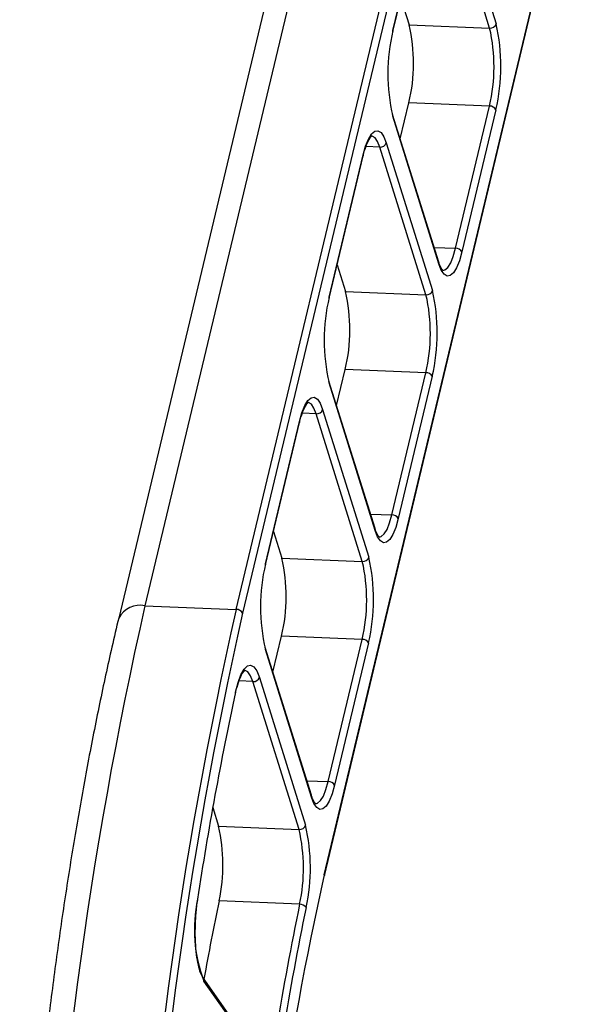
# Model space of a CAD drawing. Header units: millimetres. Extents: x 9 to 583, y 10 to 410.
# Tile 18 of 107: x 204.5 to 214.4, y 82.5 to 100.17. Entities that reach past the tile are written whole.
import ezdxf

# ---------------------------------------------------------------- set-up
doc = ezdxf.new("R2010")
doc.units = ezdxf.units.MM

msp = doc.modelspace()

# ---------------------------------------------------------------- linework, layer by layer
at = {"color": 7, "linetype": 'Continuous', "lineweight": 25}
for p, q in [((211.1766, 108.2152), (206.7464, 89.6574)), ((208.3844, 89.5891), (212.8146, 108.1469)), ((210.7057, 107.9933), (206.2755, 89.4355)), ((212.9298, 108.0827), (208.4996, 89.5249)), ((209.9648, 84.8289), (214.395, 103.3867)), ((209.9657, 84.8097), (214.3959, 103.3675)), ((212.9306, 100.0215), (212.1041, 102.6705)), ((212.2195, 102.7462), (213.046, 100.0972)), ((211.1943, 99.9794), (211.8035, 102.5313)), ((211.1952, 99.9602), (211.8044, 102.5121)), ((211.3374, 100.5558), (211.4853, 100.0817)), ((211.4853, 100.0817), (212.9306, 100.0215)), ((211.3279, 98.0337), (211.4828, 98.6822)), ((212.9281, 98.622), (211.4828, 98.6822)), ((212.3189, 96.0701), (212.9281, 98.622)), ((212.0171, 95.8248), (211.1906, 98.4738)), ((212.018, 95.791), (211.1915, 98.44)), ((213.0433, 98.5577), (212.4341, 96.0059)), ((211.0773, 97.9615), (211.9038, 95.3125)), ((210.0521, 95.1947), (210.6612, 97.7466)), ((210.053, 95.1755), (210.6621, 97.7274)), ((211.7884, 95.2368), (210.9619, 97.8858)), ((210.1951, 95.7711), (210.3431, 95.297)), ((210.3431, 95.297), (211.7884, 95.2368)), ((210.1857, 93.249), (210.3405, 93.8975)), ((211.7859, 93.8373), (210.3405, 93.8975)), ((211.1767, 91.2854), (211.7859, 93.8373)), ((210.8749, 91.0401), (210.0484, 93.6891)), ((210.8758, 91.0063), (210.0493, 93.6553)), ((211.901, 93.7731), (211.2919, 91.2212)), ((209.9351, 93.1768), (210.7616, 90.5278)), ((208.9098, 90.4101), (209.519, 92.9619)), ((208.9107, 90.3909), (209.5199, 92.9427)), ((210.6462, 90.4521), (209.8197, 93.1011)), ((209.0529, 90.9864), (209.2008, 90.5124)), ((209.2008, 90.5124), (210.6462, 90.4521)), ((206.7464, 89.6574), (208.3844, 89.5891)), ((209.0435, 88.4643), (209.1983, 89.1129)), ((210.6437, 89.0526), (209.1983, 89.1129)), ((209.7327, 86.2554), (208.9062, 88.9044)), ((210.0345, 86.5008), (210.6437, 89.0526)), ((210.7588, 88.9884), (210.1496, 86.4365)), ((209.7336, 86.2216), (208.9071, 88.8706)), ((208.7993, 88.3714), (209.6275, 85.7172)), ((209.5121, 85.6415), (208.6839, 88.2957)), ((207.9632, 86.0336), (208.0667, 85.7018)), ((208.0667, 85.7018), (209.5121, 85.6415)), ((209.5223, 84.2989), (208.077, 84.3591)), ((208.8315, 81.5052), (207.7884, 82.9808)), ((208.8462, 81.4435), (207.8031, 82.919))]:
    msp.add_line(p, q, dxfattribs=at)
at = {"color": 8, "linetype": 'Continuous', "lineweight": 25}
for p, q in [((210.9619, 97.8858), (210.7139, 97.8961)), ((211.9356, 96.0861), (212.3189, 96.0701)), ((209.8197, 93.1011), (209.5717, 93.1114)), ((210.7934, 91.3014), (211.1767, 91.2854)), ((208.6839, 88.2957), (208.4356, 88.306)), ((209.6512, 86.5167), (210.0345, 86.5008))]:
    msp.add_line(p, q, dxfattribs=at)
at = {"color": 7, "linetype": 'Continuous', "lineweight": 25, "flags": 128}
for points in [[(211.1943, 99.9794), (211.1961, 99.9678), (211.1952, 99.9602)], [(210.6612, 97.7466), (210.7061, 97.905), (210.7571, 98.0319), (210.8124, 98.1223), (210.8698, 98.1729), (210.9272, 98.1816), (210.9823, 98.1482), (211.0329, 98.0739), (211.0773, 97.9615)], [(210.6612, 97.7466), (210.6631, 97.7349), (210.6621, 97.7274)], [(212.4341, 96.0059), (212.3893, 95.8475), (212.3382, 95.7206), (212.2829, 95.6302), (212.2255, 95.5796), (212.1681, 95.5709), (212.1131, 95.6043), (212.0624, 95.6786), (212.018, 95.791)], [(210.0521, 95.1947), (210.0539, 95.1831), (210.053, 95.1755)], [(209.519, 92.9619), (209.5638, 93.1203), (209.6149, 93.2472), (209.6702, 93.3376), (209.7276, 93.3882), (209.785, 93.3969), (209.84, 93.3635), (209.8907, 93.2892), (209.9351, 93.1768)], [(209.519, 92.9619), (209.5208, 92.9502), (209.5199, 92.9427)], [(211.2919, 91.2212), (211.247, 91.0628), (211.196, 90.9359), (211.1407, 90.8455), (211.0833, 90.7949), (211.0259, 90.7862), (210.9708, 90.8196), (210.9202, 90.8939), (210.8758, 91.0063)], [(208.9098, 90.4101), (208.9116, 90.3984), (208.9107, 90.3909)], [(208.3719, 88.1065), (208.4163, 88.2782), (208.4678, 88.4176), (208.5244, 88.519), (208.5837, 88.5781), (208.6432, 88.5926), (208.7005, 88.5618), (208.7533, 88.487), (208.7993, 88.3714)], [(210.1496, 86.4365), (210.1048, 86.2781), (210.0538, 86.1513), (209.9985, 86.0608), (209.941, 86.0102), (209.8837, 86.0015), (209.8286, 86.0349), (209.7779, 86.1093), (209.7336, 86.2216)], [(209.9648, 84.8289), (209.9666, 84.8173), (209.9657, 84.8097)]]:
    msp.add_lwpolyline(points, dxfattribs=at)
at = {"color": 8, "linetype": 'Continuous', "lineweight": 25, "flags": 128}
for points in [[(210.9619, 97.8858), (210.9216, 97.9879), (210.8755, 98.0555), (210.8254, 98.0859), (210.8102, 98.0875)], [(212.0924, 95.673), (212.1293, 95.6826), (212.1815, 95.7286), (212.2318, 95.8108), (212.2782, 95.9261), (212.3189, 96.0701)], [(209.8197, 93.1011), (209.7794, 93.2032), (209.7333, 93.2708), (209.6832, 93.3012), (209.6679, 93.3028)], [(210.9502, 90.8883), (210.9871, 90.8979), (211.0393, 90.9439), (211.0896, 91.0261), (211.136, 91.1414), (211.1767, 91.2854)], [(208.6839, 88.2957), (208.6421, 88.4008), (208.5941, 88.4688), (208.542, 88.4967), (208.5322, 88.4974)], [(209.808, 86.1036), (209.8449, 86.1132), (209.8971, 86.1592), (209.9473, 86.2414), (209.9937, 86.3568), (210.0345, 86.5008)]]:
    msp.add_lwpolyline(points, dxfattribs=at)
at = {"color": 7, "linetype": 'Continuous', "lineweight": 25}
for centre, radius, start, end in [((208.4897, 99.3874), 3.075, 346.74334, 13.0502), ((209.935, 99.3271), 3.075, 346.74334, 13.0502), ((212.9393, 100.134), 0.1129, 265.58224, 340.96702), ((209.7509, 99.3334), 3.3825, 346.74334, 13.0502), ((214.4867, 99.2038), 3.3825, 166.74334, 193.0502), ((212.933, 98.4954), 0.1267, 29.48548, 92.21154), ((211.1305, 98.4553), 0.0629, 345.92551, 17.1115), ((210.9706, 97.9983), 0.1129, 265.58224, 340.96702), ((212.3238, 95.9436), 0.1267, 29.48548, 92.21154), ((211.957, 95.8063), 0.0629, 345.92551, 17.1115), ((207.3475, 94.6027), 3.075, 346.74334, 13.0502), ((211.7971, 95.3493), 0.1129, 265.58224, 340.96702), ((208.6087, 94.5487), 3.3825, 346.74334, 13.0502), ((213.3444, 94.4191), 3.3825, 166.74334, 193.0502), ((208.7928, 94.5424), 3.075, 346.74334, 13.0502), ((211.7908, 93.7107), 0.1267, 29.48548, 92.21154), ((209.9883, 93.6706), 0.0629, 345.92551, 17.1115), ((209.8284, 93.2136), 0.1129, 265.58224, 340.96702), ((211.1816, 91.1589), 0.1267, 29.48548, 92.21154), ((210.8148, 91.0216), 0.0629, 345.92551, 17.1115), ((206.2052, 89.818), 3.075, 346.74334, 13.0502), ((210.6549, 90.5646), 0.1129, 265.58224, 340.96702), ((207.4664, 89.764), 3.3825, 346.74334, 13.0502), ((212.2022, 89.6344), 3.3825, 166.74334, 193.0502), ((207.6506, 89.7577), 3.075, 346.74334, 13.0502), ((281.2041, 72.8518), 76.3307, 167.281073, 177.586039), ((281.5008, 72.9617), 74.9832, 167.188219, 177.678894), ((208.3893, 89.4626), 0.1267, 29.48548, 92.21154), ((282.647, 72.7893), 76.0127, 167.281073, 177.586039), ((208.846, 88.8859), 0.0629, 345.92551, 17.1115), ((210.6486, 88.926), 0.1267, 29.48548, 92.21154), ((208.6926, 88.4082), 0.1129, 265.58224, 340.96702), ((269.2697, 75.0165), 62.2887, 167.868816, 171.343408), ((210.0394, 86.3742), 0.1267, 29.48548, 92.21154), ((209.6726, 86.2369), 0.0629, 345.92551, 17.1115), ((205.0762, 85.0076), 3.07, 347.80644, 13.06875), ((209.5208, 85.754), 0.1129, 265.58224, 340.96702), ((206.3379, 84.9536), 3.377, 347.80644, 13.06875), ((206.5216, 84.9473), 3.07, 347.80644, 13.06875), ((259.2754, 73.6399), 50.5641, 167.21556, 177.65155), ((210.2536, 83.847), 2.6203, 168.00127, 200.74087), ((250.4155, 75.4392), 43.268, 168.10283, 169.99476), ((253.4141, 75.074), 44.8508, 168.13074, 171.02523), ((209.5283, 84.1658), 0.1332, 34.0325, 92.58139), ((253.2693, 75.0704), 44.5838, 168.13074, 171.02523)]:
    msp.add_arc(centre, radius, start, end, dxfattribs=at)
at = {"color": 8, "linetype": 'Continuous', "lineweight": 25}
for centre, radius, start, end in [((206.6597, 89.2307), 0.4354, 78.51775, 151.91696), ((207.7175, 82.9312), 0.0865, 351.86674, 34.28226)]:
    msp.add_arc(centre, radius, start, end, dxfattribs=at)
at = {"color": 7, "linetype": 'Continuous', "lineweight": 25}
for points, knots in [([(210.6621, 97.7274), (210.6708, 97.7612), (210.6955, 97.8584), (210.7412, 97.979), (210.791, 98.0693), (210.8237, 98.0885), (210.8185, 98.0881), (210.818, 98.0881)], [0, 0, 0, 0, 0.1554693, 0.4464976, 0.6992244, 0.9653486, 1, 1, 1, 1]), ([(212.0917, 95.6749), (212.0909, 95.6751), (212.0891, 95.6755), (212.0503, 95.7278), (212.0272, 95.7955), (212.0171, 95.8248)], [0, 0, 0, 0, 0.2769586, 0.6866936, 1, 1, 1, 1]), ([(209.5199, 92.9427), (209.5285, 92.9765), (209.5532, 93.0737), (209.5989, 93.1943), (209.6488, 93.2846), (209.6815, 93.3038), (209.6763, 93.3035), (209.6757, 93.3034)], [0, 0, 0, 0, 0.1554693, 0.4464976, 0.6992244, 0.9653486, 1, 1, 1, 1]), ([(210.9494, 90.8902), (210.9487, 90.8904), (210.9469, 90.8908), (210.9081, 90.9431), (210.8849, 91.0108), (210.8749, 91.0401)], [0, 0, 0, 0, 0.2769586, 0.6866936, 1, 1, 1, 1]), ([(206.2755, 89.4355), (206.2347, 89.2624), (206.1163, 88.7593), (205.9299, 87.8985), (205.721, 86.8443), (205.5261, 85.7594), (205.3453, 84.6473), (205.1792, 83.5106), (205.0282, 82.3523), (204.8925, 81.1754), (204.7727, 79.983), (204.6688, 78.7782), (204.5829, 77.5854), (204.5297, 76.6824), (204.5051, 76.1854), (204.4996, 76.0743)], [0, 0, 0, 0, 0.0447962, 0.130148, 0.2154398, 0.3006698, 0.3858485, 0.4709849, 0.5560864, 0.6411596, 0.7262103, 0.8112435, 0.8962639, 0.976803, 1, 1, 1, 1]), ([(208.3733, 88.0894), (208.3815, 88.1249), (208.4051, 88.2272), (208.4518, 88.3638), (208.5031, 88.4655), (208.5423, 88.4981), (208.5381, 88.4969), (208.5369, 88.4965)], [0, 0, 0, 0, 0.1454999, 0.4190401, 0.6855582, 0.9105314, 1, 1, 1, 1]), ([(209.8072, 86.1055), (209.8065, 86.1057), (209.8047, 86.1061), (209.7659, 86.1584), (209.7427, 86.2261), (209.7327, 86.2554)], [0, 0, 0, 0, 0.2769586, 0.6866936, 1, 1, 1, 1]), ([(207.7884, 82.9808), (207.7808, 82.9928), (207.7601, 83.0257), (207.7219, 83.1279), (207.6852, 83.2932), (207.6591, 83.5045), (207.6477, 83.7473), (207.6528, 84.0048), (207.6702, 84.2197), (207.6873, 84.3399), (207.693, 84.3806)], [0, 0, 0, 0, 0.0750994, 0.204406, 0.3413518, 0.4843307, 0.6301867, 0.7772939, 0.9247942, 1, 1, 1, 1])]:
    msp.add_open_spline(points, degree=3, knots=knots, dxfattribs=at)

doc.saveas('drawing.dxf')
